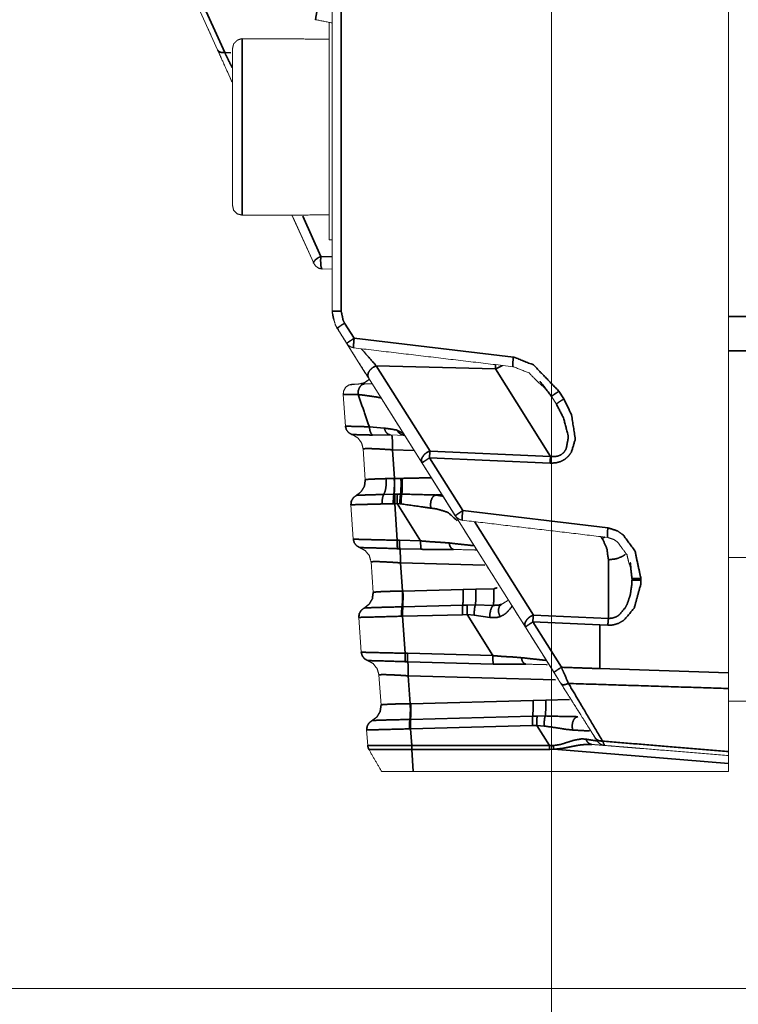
# Model space of a CAD drawing. Header units: millimetres. Extents: x 4 to 836, y 5 to 589.
# Tile 78 of 145: x 504 to 526, y 397 to 428. Entities that reach past the tile are written whole.
import ezdxf

# ---------------------------------------------------------------- set-up
doc = ezdxf.new("R2010")
doc.units = ezdxf.units.MM
doc.layers.add('1', color=7, linetype='Continuous', true_color=0xffffff)
doc.styles.add('ideas_simplex', font='simplex.shx')
doc.dimstyles.get("Standard").update_dxf_attribs({"dimtxt": 0.18, "dimasz": 0.18, "dimexe": 0.18, "dimexo": 0.0625, "dimgap": 0.09, "dimtad": 0, "dimtih": 1, "dimtoh": 1, "dimdec": 4, "dimzin": 0, "dimdsep": 46, "dimtxsty": 'Standard', "dimcen": 0.09, "dimadec": 0, "dimazin": 0, "dimtfac": 1, "dimtdec": 4, "dimtofl": 0, "dimtmove": 0, "dimatfit": 3, "dimfxl": 1, "dimtolj": 1, "dimtzin": 0, "dimarcsym": 0})

# ---------------------------------------------------------------- blocks, each defined once
blk = doc.blocks.new('_U4')
at = {"layer": '1', "color": 152, "lineweight": 13}
for p, q in [((520.608263, 440.665), (520.608263, 378.704109)), ((542.408263, 417.423011), (542.408263, 378.704109))]:
    blk.add_line(p, q, dxfattribs=at)
at = {"layer": '1', "color": 87, "lineweight": 25}
for p, q in [((527.390763, 387.829109), (525.890763, 387.829109)), ((525.890763, 387.829109), (525.890763, 382.204109)), ((537.125763, 387.829109), (535.625763, 387.829109)), ((537.125763, 382.204109), (537.125763, 387.829109)), ((525.890763, 382.204109), (527.390763, 382.204109)), ((535.625763, 382.204109), (537.125763, 382.204109))]:
    blk.add_line(p, q, dxfattribs=at)
at = {"layer": '1', "color": 27, "lineweight": 13}
blk.add_line((520.608263, 380.704109), (542.408263, 380.704109), dxfattribs=at)
at = {"layer": '1', "color": 27, "lineweight": 18}
for points in [[(520.608263, 380.704109), (523.608261, 381.23309), (523.608265, 380.175128)], [(542.408263, 380.704109), (539.408265, 380.175128), (539.408261, 381.23309)]]:
    blk.add_solid(points, dxfattribs=at)
at = {"layer": '1', "color": 87, "linetype": 'Continuous', "lineweight": 25, "char_height": 3, "attachment_point": 7, "line_spacing_factor": 1.204819, "style": 'ideas_simplex'}
for s, insert in [('\\W1.2097;21,8', (525.877263, 389.964109)), ('\\W1.2776;.86', (527.362263, 382.651609))]:
    blk.add_mtext(s, dxfattribs=dict(at, insert=insert))

msp = doc.modelspace()

# ---------------------------------------------------------------- linework, layer by layer
at = {"layer": '1', "color": 143, "linetype": 'Continuous', "lineweight": 18}
for p, q in [((513.808, 418.954), (513.808, 459.007)), ((526.108, 437.859), (526.108, 407.728)), ((510.248, 427.061), (509.043, 429.736)), ((509.977, 427.662), (509.953, 427.716)), ((510.075, 427.445), (510.051, 427.498)), ((510.463, 426.586), (510.438, 426.639)), ((510.708, 426.04), (510.536, 426.422)), ((513.232, 420.44), (512.558, 421.934)), ((513.232, 420.44), (512.582, 421.883)), ((513.232, 420.44), (512.582, 421.882)), ((513.808, 420.252), (513.495, 420.263)), ((513.924, 418.486), (513.962, 418.421)), ((514.133, 418.15), (513.962, 418.421)), ((514.258, 417.952), (513.962, 418.421)), ((514.843, 417.022), (514.198, 418.046)), ((514.499, 417.568), (514.465, 417.622)), ((514.929, 416.885), (514.802, 417.088)), ((519.803, 409.15), (514.929, 416.886)), ((516.595, 414.241), (514.929, 416.886)), ((514.215, 415.387), (514.147, 416.367)), ((520.762, 416.069), (520.612, 416.307)), ((515.922, 415.31), (515.815, 415.48)), ((516.048, 415.1), (515.616, 415.111)), ((516.193, 414.879), (516.025, 415.147)), ((514.833, 413.72), (514.766, 414.681)), ((516.464, 414.449), (516.296, 414.716)), ((516.715, 414.05), (516.567, 414.286)), ((517.627, 412.603), (516.595, 414.241)), ((516.884, 413.783), (516.85, 413.837)), ((517.089, 413.457), (516.953, 413.674)), ((517.361, 413.026), (517.224, 413.243)), ((514.46, 411.88), (514.386, 412.945)), ((517.632, 412.596), (517.495, 412.813)), ((517.903, 412.165), (517.766, 412.382)), ((517.984, 412.037), (517.925, 412.13)), ((514.46, 411.88), (514.46, 411.88)), ((518.211, 411.677), (517.984, 412.037)), ((518.109, 411.839), (518.038, 411.952)), ((518.277, 411.571), (518.243, 411.625)), ((518.446, 411.304), (518.412, 411.358)), ((515.077, 410.226), (515.011, 411.175)), ((518.651, 410.978), (518.617, 411.032)), ((518.82, 410.71), (518.786, 410.764)), ((523.108, 410.608), (523.108, 410.663)), ((518.988, 410.443), (518.954, 410.497)), ((519.091, 410.28), (519.057, 410.334)), ((519.259, 410.013), (519.225, 410.067)), ((519.362, 409.849), (519.328, 409.903)), ((519.469, 409.679), (519.389, 409.806)), ((514.706, 408.374), (514.63, 409.452)), ((519.568, 409.523), (519.496, 409.636)), ((519.736, 409.256), (519.702, 409.31)), ((519.865, 409.051), (519.707, 409.301)), ((520.689, 407.744), (519.803, 409.15)), ((519.904, 408.988), (519.871, 409.042)), ((520.072, 408.723), (519.968, 408.887)), ((520.278, 408.395), (519.973, 408.879)), ((520.278, 408.395), (520.175, 408.559)), ((520.453, 408.118), (520.344, 408.29)), ((520.821, 407.534), (520.347, 408.285)), ((515.322, 406.733), (515.256, 407.668)), ((520.924, 407.37), (520.89, 407.424)), ((521.092, 407.103), (520.993, 407.261)), ((521.252, 406.849), (521.161, 406.994)), ((521.363, 406.673), (521.318, 406.745)), ((521.486, 406.477), (521.421, 406.582)), ((521.692, 406.151), (521.589, 406.314)), ((521.86, 405.884), (521.758, 406.047)), ((514.908, 405.478), (514.874, 405.958)), ((522.028, 405.617), (521.9, 405.821)), ((522.028, 405.617), (521.926, 405.779)), ((526.108, 404.665), (526.108, 404.916)), ((516.315, 404.665), (526.108, 404.665))]:
    msp.add_line(p, q, dxfattribs=at)
at = {"layer": '1', "color": 143, "linetype": 'Continuous', "lineweight": 35}
for p, q in [((514.084, 459.007), (514.084, 418.954)), ((509.264, 429.65), (510.47, 426.975)), ((510.47, 426.975), (510.664, 426.966)), ((512.89, 421.901), (513.453, 420.652)), ((513.453, 420.652), (513.808, 420.64)), ((514.192, 418.581), (514.487, 418.112)), ((514.487, 418.112), (519.428, 417.527)), ((518.874, 417.161), (515.175, 417.258)), ((515.175, 417.258), (516.841, 414.613)), ((520.583, 414.448), (518.874, 417.161)), ((520.842, 416.467), (520.992, 416.229)), ((514.959, 415.365), (515.422, 415.325)), ((515.814, 415.265), (516.02, 415.154)), ((514.422, 415.122), (514.422, 415.122)), ((515.616, 415.111), (515.06, 415.108)), ((516.348, 414.634), (515.677, 414.651)), ((515.677, 414.651), (515.74, 413.759)), ((516.841, 414.613), (520.583, 414.448)), ((516.825, 414.401), (517.857, 412.763)), ((520.566, 414.236), (516.825, 414.401)), ((515.486, 413.757), (515.733, 413.759)), ((515.733, 413.759), (515.74, 413.759)), ((515.74, 413.759), (515.94, 413.764)), ((515.94, 413.764), (515.98, 413.765)), ((515.406, 413.266), (515.719, 413.272)), ((515.728, 413.272), (515.755, 413.272)), ((515.755, 413.272), (515.83, 413.274)), ((515.83, 413.274), (515.928, 413.276)), ((515.928, 413.276), (515.967, 413.277)), ((514.386, 412.945), (514.386, 412.945)), ((514.387, 412.945), (514.386, 412.945)), ((515.703, 412.979), (515.355, 412.971)), ((515.748, 412.98), (515.713, 412.979)), ((515.823, 412.982), (515.748, 412.98)), ((515.748, 412.98), (515.827, 411.845)), ((516.551, 411.826), (515.823, 412.982)), ((515.908, 412.976), (515.823, 412.982)), ((515.942, 412.974), (515.908, 412.976)), ((517.857, 412.763), (522.361, 412.23)), ((518.222, 412.422), (520.049, 409.522)), ((515.827, 411.845), (515.893, 411.843)), ((515.893, 411.843), (516.551, 411.826)), ((522.186, 411.904), (522.153, 411.956)), ((514.667, 411.616), (514.667, 411.615)), ((515.904, 411.581), (515.834, 411.583)), ((516.562, 411.564), (515.904, 411.581)), ((522.378, 409.419), (522.378, 411.238)), ((518.545, 411.076), (515.923, 411.145)), ((515.923, 411.145), (515.984, 410.266)), ((523.384, 410.663), (523.384, 410.608)), ((516.002, 410.267), (517.869, 410.316)), ((517.869, 410.316), (518.261, 410.328)), ((518.261, 410.328), (518.821, 410.342)), ((515.984, 410.266), (516.002, 410.267)), ((514.798, 409.742), (514.799, 409.742)), ((515.973, 409.779), (515.99, 409.78)), ((515.99, 409.78), (515.999, 409.78)), ((515.999, 409.78), (517.857, 409.829)), ((517.857, 409.829), (517.997, 409.833)), ((517.997, 409.833), (518.249, 409.837)), ((518.249, 409.837), (518.803, 409.823)), ((514.63, 409.451), (514.63, 409.452)), ((514.632, 409.451), (514.63, 409.451)), ((515.981, 409.487), (515.959, 409.487)), ((515.992, 409.488), (515.981, 409.487)), ((517.85, 409.536), (515.992, 409.488)), ((515.992, 409.488), (516.072, 408.339)), ((517.991, 409.54), (517.85, 409.536)), ((518.211, 409.523), (517.991, 409.54)), ((518.793, 408.267), (517.991, 409.54)), ((518.698, 409.453), (518.211, 409.523)), ((520.049, 409.522), (522.378, 409.419)), ((522.108, 409.218), (520.032, 409.31)), ((520.032, 409.31), (520.918, 407.904)), ((522.361, 409.207), (522.108, 409.218)), ((522.108, 409.218), (522.108, 407.863)), ((516.072, 408.339), (516.138, 408.337)), ((516.138, 408.337), (518.793, 408.267)), ((514.913, 408.109), (514.912, 408.109)), ((516.149, 408.075), (516.079, 408.077)), ((518.804, 408.005), (516.149, 408.075)), ((522.108, 407.863), (526.108, 407.728)), ((520.74, 407.519), (516.168, 407.638)), ((516.168, 407.638), (516.228, 406.773)), ((516.228, 406.773), (516.247, 406.773)), ((516.247, 406.773), (520.038, 406.873)), ((520.038, 406.873), (520.431, 406.884)), ((520.431, 406.884), (521.172, 406.904)), ((516.243, 406.286), (520.026, 406.385)), ((520.026, 406.385), (520.166, 406.389)), ((520.166, 406.389), (520.418, 406.393)), ((515.042, 406.248), (515.043, 406.249)), ((516.217, 406.286), (516.235, 406.286)), ((516.235, 406.286), (516.243, 406.286)), ((520.019, 406.093), (516.236, 405.994)), ((520.16, 406.097), (520.019, 406.093)), ((520.381, 406.08), (520.16, 406.097)), ((520.552, 405.476), (520.16, 406.097)), ((514.875, 405.958), (514.874, 405.958)), ((514.876, 405.957), (514.875, 405.958)), ((516.225, 405.994), (516.203, 405.993)), ((516.236, 405.994), (516.225, 405.994)), ((516.236, 405.994), (516.273, 405.477)), ((516.273, 405.477), (516.277, 405.477)), ((516.277, 405.477), (520.552, 405.476)), ((520.552, 405.476), (520.663, 405.473)), ((514.947, 405.349), (514.947, 405.349)), ((516.28, 405.351), (516.274, 405.351)), ((516.28, 405.351), (516.315, 404.665)), ((520.555, 405.35), (516.28, 405.351)), ((520.682, 405.358), (520.555, 405.35)), ((526.108, 404.916), (520.682, 405.358))]:
    msp.add_line(p, q, dxfattribs=at)
at = {"layer": '1', "color": 251, "linetype": 'Continuous', "lineweight": 18}
msp.add_line((445.362, 397.94), (548.758, 397.94), dxfattribs=at)
at = {"layer": '1', "color": 92, "linetype": 'Continuous', "lineweight": 18}
for points, knots in [([(526.108, 516.544), (526.108, 491.29), (526.108, 418.786)], [0, 0, 0.25833, 1, 1]), ([(526.108, 417.726), (526.108, 418.212), (526.108, 418.786)], [0, 0, 0.499998, 1, 1]), ([(526.108, 417.726), (526.108, 416.14), (526.108, 410.165), (526.108, 409.604)], [0, 0, 0.195247, 0.930964, 1, 1])]:
    msp.add_open_spline(points, degree=1, knots=knots, dxfattribs=at)
at = {"layer": '1', "color": 143, "linetype": 'Continuous', "lineweight": 35}
for points, knots in [([(513.338, 428.288), (513.318, 428.18), (513.302, 428.088), (513.292, 428.023), (513.291, 427.994), (513.297, 428.006)], [0, 0, 0.199997, 0.399997, 0.600009, 0.800002, 1, 1]), ([(511.008, 427.407), (511.008, 427.408), (511.008, 427.332), (511.008, 427.283), (511.008, 427.006), (511.008, 426.969), (511.008, 426.593), (511.008, 426.356), (511.008, 426.068), (511.008, 425.561), (511.008, 425.461), (511.008, 424.808), (511.008, 424.218), (511.008, 424.146), (511.008, 423.775), (511.008, 423.515), (511.008, 422.951), (511.008, 422.486), (511.008, 422.364), (511.008, 422.148), (511.008, 422), (511.008, 421.956), (511.008, 421.931)], [0, 0, 0.021946, 0.078645, 0.098919, 0.175783, 0.183893, 0.2527, 0.289178, 0.329703, 0.394477, 0.406642, 0.483506, 0.552126, 0.560463, 0.605035, 0.637464, 0.714328, 0.791192, 0.815518, 0.868177, 0.920836, 0.945162, 1, 1]), ([(510.47, 426.975), (510.395, 426.974), (510.372, 426.977), (510.33, 426.989), (510.295, 427.007), (510.28, 427.019), (510.248, 427.061)], [0, 0, 0.249729, 0.333212, 0.499997, 0.66678, 0.75027, 1, 1]), ([(510.47, 426.975), (510.583, 426.748), (510.708, 426.501)], [0, 0, 0.50528, 1, 1]), ([(513.232, 420.44), (513.228, 420.455), (513.236, 420.484), (513.279, 420.539), (513.29, 420.549), (513.294, 420.553), (513.355, 420.598), (513.384, 420.616), (513.453, 420.652)], [0, 0, 0.099278, 0.25037, 0.499646, 0.541399, 0.557078, 0.749732, 0.828907, 1, 1]), ([(513.453, 420.652), (513.447, 420.541), (513.449, 420.434), (513.458, 420.347), (513.458, 420.344), (513.474, 420.286), (513.474, 420.285), (513.495, 420.263)], [0, 0, 0.199953, 0.399913, 0.591992, 0.600004, 0.794754, 0.800045, 1, 1]), ([(513.808, 418.954), (513.829, 418.954), (513.888, 418.954), (513.977, 418.954), (514.084, 418.954)], [0, 0, 0.250001, 0.499998, 0.75, 1, 1]), ([(514.084, 418.954), (514.149, 418.659), (514.192, 418.581)], [0, 0, 0.772534, 1, 1]), ([(513.962, 418.421), (513.977, 418.436), (514.026, 418.471), (514.101, 418.522), (514.192, 418.581)], [0, 0, 0.250002, 0.500002, 0.749999, 1, 1]), ([(513.962, 418.421), (513.99, 418.391), (513.999, 418.386), (513.999, 418.386)], [0, 0, 0.799619, 0.99995, 1, 1]), ([(514.258, 417.952), (514.268, 417.963), (514.315, 417.998), (514.392, 418.05), (514.487, 418.112)], [0, 0, 0.213614, 0.475736, 0.737868, 1, 1]), ([(514.476, 417.815), (514.47, 417.836), (514.469, 417.901), (514.475, 417.997), (514.487, 418.112)], [0, 0, 0.242851, 0.495225, 0.747613, 1, 1]), ([(514.709, 417.787), (514.854, 417.621), (514.937, 417.526), (515.163, 417.271), (515.175, 417.258)], [0, 0, 0.292491, 0.465513, 0.970336, 1, 1]), ([(519.417, 417.229), (519.411, 417.252), (519.41, 417.317), (519.417, 417.413), (519.428, 417.527)], [0, 0, 0.247468, 0.498317, 0.749159, 1, 1]), ([(519.428, 417.527), (519.446, 417.525), (520.053, 417.284), (520.842, 416.467)], [0, 0, 0.009973, 0.371702, 1, 1]), ([(514.929, 416.886), (514.909, 416.96), (514.928, 417.047), (514.986, 417.134), (515.072, 417.208), (515.175, 417.258)], [0, 0, 0.199997, 0.399999, 0.600002, 0.799998, 1, 1]), ([(514.808, 416.698), (514.725, 416.67), (514.658, 416.597), (514.617, 416.49), (514.613, 416.466), (514.61, 416.367)], [0, 0, 0.249788, 0.49957, 0.749357, 0.799656, 1, 1]), ([(520.612, 416.307), (520.262, 416.765), (520.262, 416.765)], [0, 0, 0.999996, 1, 1]), ([(520.612, 416.307), (520.619, 416.315), (520.627, 416.322), (520.64, 416.332), (520.676, 416.358), (520.723, 416.39), (520.751, 416.408), (520.78, 416.427), (520.842, 416.467)], [0, 0, 0.166558, 0.250004, 0.33344, 0.499994, 0.666557, 0.75, 0.833442, 1, 1]), ([(514.61, 416.367), (514.498, 416.365), (514.249, 416.363), (514.147, 416.367)], [0, 0, 0.135618, 0.540152, 1, 1]), ([(515.325, 416.258), (515.208, 416.286), (514.941, 416.324), (514.847, 416.337), (514.61, 416.367)], [0, 0, 0.346272, 0.686037, 0.781827, 1, 1]), ([(520.992, 416.229), (521.236, 415.731), (521.349, 414.981), (521.229, 414.579), (521.131, 414.447), (521.02, 414.352), (520.892, 414.286), (520.744, 414.246), (520.566, 414.236)], [0, 0, 0.22031, 0.521097, 0.687565, 0.752684, 0.810928, 0.868113, 0.929295, 1, 1]), ([(520.762, 416.069), (520.777, 416.084), (520.826, 416.12), (520.901, 416.17), (520.992, 416.229)], [0, 0, 0.249996, 0.499999, 0.750002, 1, 1]), ([(520.583, 414.448), (520.718, 414.441), (520.829, 414.462), (520.922, 414.507), (521, 414.577), (521.066, 414.678), (521.128, 415.002), (521.123, 415.108), (520.986, 415.635), (520.762, 416.069)], [0, 0, 0.066512, 0.121613, 0.171658, 0.22245, 0.280688, 0.440927, 0.492669, 0.759295, 1, 1]), ([(514.215, 415.387), (514.246, 415.273), (514.319, 415.18), (514.422, 415.122)], [0, 0, 0.333334, 0.666668, 1, 1]), ([(514.215, 415.387), (514.25, 415.384), (514.306, 415.382), (514.431, 415.379), (514.567, 415.375), (514.764, 415.37), (514.959, 415.365)], [0, 0, 0.20619, 0.335523, 0.521473, 0.670756, 0.848159, 1, 1]), ([(515.06, 415.108), (515.009, 415.162), (514.974, 415.253), (514.959, 415.365)], [0, 0, 0.333335, 0.666669, 1, 1]), ([(515.422, 415.325), (515.463, 415.215), (515.532, 415.14), (515.616, 415.111)], [0, 0, 0.333331, 0.666672, 1, 1]), ([(515.422, 415.325), (515.431, 415.323), (515.814, 415.265)], [0, 0, 0.018771, 1, 1]), ([(516.048, 415.1), (515.953, 415.122), (515.871, 415.179), (515.814, 415.265)], [0, 0, 0.333331, 0.66666, 1, 1]), ([(515.06, 415.108), (514.895, 415.113), (514.613, 415.12), (514.456, 415.123), (514.422, 415.122)], [0, 0, 0.152121, 0.477909, 0.79278, 1, 1]), ([(515.677, 414.651), (515.678, 414.829), (515.672, 414.978), (515.662, 415.076), (515.647, 415.11)], [0, 0, 0.249997, 0.499999, 0.750001, 1, 1]), ([(515.677, 414.651), (515.503, 414.663), (515.322, 414.674), (515.12, 414.684), (515.027, 414.687), (514.858, 414.69), (514.766, 414.681)], [0, 0, 0.120118, 0.25122, 0.41454, 0.501576, 0.707168, 1, 1]), ([(516.595, 414.241), (516.574, 414.316), (516.576, 414.339), (516.581, 414.366), (516.594, 414.403), (516.652, 414.49), (516.691, 414.528), (516.738, 414.564), (516.759, 414.576), (516.812, 414.603), (516.841, 414.613)], [0, 0, 0.199387, 0.253251, 0.316577, 0.39987, 0.599253, 0.696966, 0.799573, 0.841683, 0.944959, 1, 1]), ([(516.841, 414.613), (516.84, 414.607), (516.831, 414.512), (516.825, 414.401)], [0, 0, 0.03894, 0.519455, 1, 1]), ([(516.595, 414.241), (516.61, 414.256), (516.658, 414.291), (516.733, 414.342), (516.825, 414.401)], [0, 0, 0.245554, 0.497032, 0.748516, 1, 1]), ([(520.583, 414.448), (520.578, 414.402), (520.573, 414.351), (520.569, 414.294), (520.566, 414.236)], [0, 0, 0.24999, 0.500001, 0.749997, 1, 1]), ([(514.554, 413.236), (514.708, 413.353), (514.808, 413.524), (514.833, 413.72)], [0, 0, 0.328826, 0.664416, 1, 1]), ([(514.833, 413.72), (514.889, 413.732), (515.052, 413.743), (515.302, 413.752), (515.386, 413.754), (515.486, 413.757)], [0, 0, 0.278001, 0.555358, 0.83147, 0.910075, 1, 1]), ([(515.406, 413.266), (515.455, 413.387), (515.484, 413.56), (515.486, 413.757)], [0, 0, 0.329389, 0.664697, 1, 1]), ([(515.719, 413.272), (515.731, 413.391), (515.736, 413.563), (515.733, 413.759)], [0, 0, 0.329386, 0.664634, 1, 1]), ([(515.728, 413.272), (515.738, 413.391), (515.743, 413.563), (515.74, 413.759)], [0, 0, 0.329384, 0.664692, 1, 1]), ([(515.928, 413.276), (515.939, 413.395), (515.943, 413.568), (515.94, 413.764)], [0, 0, 0.329384, 0.664689, 1, 1]), ([(515.967, 413.277), (515.978, 413.394), (515.982, 413.567), (515.98, 413.765)], [0, 0, 0.324619, 0.662305, 1, 1]), ([(514.386, 412.945), (514.401, 413.062), (514.46, 413.164), (514.554, 413.236)], [0, 0, 0.333339, 0.666671, 1, 1]), ([(514.387, 412.945), (514.402, 413.062), (514.461, 413.164), (514.554, 413.236)], [0, 0, 0.333332, 0.666665, 1, 1]), ([(514.554, 413.236), (514.575, 413.239), (514.636, 413.242), (514.728, 413.246), (514.851, 413.25), (515.014, 413.255), (515.406, 413.266)], [0, 0, 0.131104, 0.279902, 0.419168, 0.557754, 0.707934, 1, 1]), ([(515.355, 412.971), (515.357, 413.088), (515.375, 413.192), (515.406, 413.266)], [0, 0, 0.333329, 0.666665, 1, 1]), ([(515.719, 413.272), (515.709, 413.199), (515.703, 413.096), (515.703, 412.979)], [0, 0, 0.333339, 0.66667, 1, 1]), ([(515.728, 413.272), (515.718, 413.199), (515.713, 413.096), (515.713, 412.979)], [0, 0, 0.333337, 0.666672, 1, 1]), ([(515.719, 413.272), (515.723, 413.272), (515.728, 413.272)], [0, 0, 0.477387, 1, 1]), ([(515.755, 413.272), (515.749, 413.2), (515.746, 413.097), (515.748, 412.98)], [0, 0, 0.333339, 0.666673, 1, 1]), ([(515.83, 413.274), (515.824, 413.202), (515.821, 413.099), (515.823, 412.982)], [0, 0, 0.333332, 0.666669, 1, 1]), ([(515.928, 413.276), (515.916, 413.202), (515.909, 413.096), (515.908, 412.976)], [0, 0, 0.333338, 0.66667, 1, 1]), ([(515.967, 413.277), (515.958, 413.236), (515.953, 413.202), (515.944, 413.095), (515.942, 413.047), (515.942, 412.974)], [0, 0, 0.200223, 0.333889, 0.666108, 0.799774, 1, 1]), ([(515.967, 413.277), (516.746, 413.257), (517.022, 413.249)], [0, 0, 0.728971, 1, 1]), ([(517.022, 413.249), (516.959, 413.221), (516.905, 413.155), (516.87, 413.061), (516.856, 412.951), (516.866, 412.841)], [0, 0, 0.199999, 0.4, 0.600002, 0.799998, 1, 1]), ([(515.355, 412.971), (515.217, 412.968), (514.918, 412.96), (514.777, 412.956), (514.595, 412.951), (514.487, 412.948), (514.415, 412.946), (514.387, 412.945)], [0, 0, 0.086244, 0.291843, 0.403568, 0.579804, 0.72124, 0.868215, 1, 1]), ([(516.866, 412.841), (516.627, 412.875), (515.942, 412.974)], [0, 0, 0.27787, 1, 1]), ([(517.682, 412.452), (517.391, 412.715), (517.046, 412.817), (516.866, 412.841)], [0, 0, 0.454377, 0.832121, 1, 1]), ([(517.627, 412.603), (517.638, 412.615), (517.685, 412.65), (517.761, 412.702), (517.857, 412.763)], [0, 0, 0.213619, 0.475747, 0.737872, 1, 1]), ([(517.846, 412.466), (517.839, 412.488), (517.839, 412.552), (517.845, 412.649), (517.857, 412.763)], [0, 0, 0.242868, 0.495243, 0.747626, 1, 1]), ([(522.351, 411.933), (522.344, 411.955), (522.344, 412.02), (522.35, 412.116), (522.361, 412.23)], [0, 0, 0.247465, 0.498308, 0.749159, 1, 1]), ([(522.361, 412.23), (522.657, 412.135), (522.831, 412.015), (523.201, 411.515), (523.384, 410.663)], [0, 0, 0.154328, 0.259275, 0.567882, 1, 1]), ([(514.667, 411.616), (514.564, 411.673), (514.492, 411.766), (514.46, 411.88)], [0, 0, 0.333333, 0.666665, 1, 1]), ([(514.46, 411.88), (514.465, 411.88), (514.587, 411.875), (514.856, 411.867), (515.258, 411.858), (515.732, 411.847), (515.827, 411.845)], [0, 0, 0.051224, 0.279952, 0.501238, 0.730794, 0.956564, 1, 1]), ([(515.827, 411.845), (515.825, 411.732), (515.827, 411.64), (515.834, 411.583)], [0, 0, 0.333341, 0.666667, 1, 1]), ([(515.904, 411.581), (515.897, 411.638), (515.893, 411.73), (515.893, 411.843)], [0, 0, 0.333342, 0.666659, 1, 1]), ([(516.551, 411.826), (516.807, 411.802), (517.19, 411.78), (517.432, 411.761)], [0, 0, 0.278152, 0.709753, 1, 1]), ([(516.562, 411.564), (516.555, 411.621), (516.551, 411.713), (516.551, 411.826)], [0, 0, 0.333335, 0.666669, 1, 1]), ([(522.378, 411.238), (522.329, 411.584), (522.186, 411.904)], [0, 0, 0.508462, 1, 1]), ([(515.834, 411.583), (515.752, 411.586), (515.35, 411.6), (515.141, 411.606), (515.01, 411.61), (514.782, 411.615), (514.673, 411.616), (514.667, 411.616)], [0, 0, 0.043649, 0.269764, 0.403584, 0.499549, 0.720131, 0.94868, 1, 1]), ([(515.923, 411.145), (515.923, 411.339), (515.916, 411.495), (515.907, 411.569), (515.904, 411.581)], [0, 0, 0.343963, 0.68792, 0.939946, 1, 1]), ([(517.572, 411.56), (516.853, 411.56), (516.562, 411.564)], [0, 0, 0.718453, 1, 1]), ([(517.432, 411.761), (517.725, 411.728), (517.915, 411.708), (518.085, 411.689), (518.179, 411.679), (518.211, 411.677)], [0, 0, 0.239055, 0.420267, 0.630304, 0.81605, 1, 1]), ([(517.572, 411.56), (517.511, 411.586), (517.462, 411.657), (517.432, 411.761)], [0, 0, 0.333334, 0.666664, 1, 1]), ([(522.378, 411.238), (522.605, 411.267), (522.659, 411.282), (522.809, 411.344), (522.895, 411.398), (522.895, 411.398)], [0, 0, 0.399402, 0.499629, 0.799703, 0.999999, 1, 1]), ([(515.923, 411.145), (515.748, 411.156), (515.567, 411.167), (515.365, 411.177), (515.272, 411.181), (515.103, 411.184), (515.011, 411.175)], [0, 0, 0.120119, 0.25122, 0.41454, 0.501577, 0.707168, 1, 1]), ([(523.108, 410.663), (523.055, 411.141), (523.055, 411.141)], [0, 0, 0.999994, 1, 1]), ([(523.384, 410.608), (523.379, 410.471), (523.178, 409.74), (522.859, 409.364), (522.689, 409.267), (522.524, 409.217), (522.361, 409.207)], [0, 0, 0.071049, 0.465868, 0.722768, 0.825114, 0.914998, 1, 1]), ([(522.378, 409.419), (522.494, 409.426), (522.612, 409.466), (522.66, 409.494), (522.733, 409.548), (522.901, 409.752), (522.961, 409.867), (523.056, 410.148), (523.105, 410.491), (523.108, 410.608)], [0, 0, 0.075215, 0.155576, 0.191404, 0.250193, 0.420829, 0.504647, 0.697958, 0.923601, 1, 1]), ([(523.108, 410.663), (523.117, 410.663), (523.129, 410.663), (523.144, 410.663), (523.188, 410.663), (523.244, 410.663), (523.277, 410.663), (523.311, 410.663), (523.384, 410.663)], [0, 0, 0.166556, 0.249993, 0.333442, 0.499996, 0.66656, 0.749998, 0.833441, 1, 1]), ([(523.108, 410.608), (523.129, 410.608), (523.188, 410.608), (523.277, 410.608), (523.384, 410.608)], [0, 0, 0.249994, 0.499996, 0.749998, 1, 1]), ([(517.857, 409.829), (517.868, 409.948), (517.868, 409.95), (517.872, 410.12), (517.872, 410.121), (517.869, 410.316)], [0, 0, 0.329349, 0.333376, 0.664699, 0.666714, 1, 1]), ([(518.249, 409.837), (518.255, 409.882), (518.259, 409.945), (518.262, 410.003), (518.264, 410.122), (518.264, 410.158), (518.261, 410.328)], [0, 0, 0.146416, 0.30624, 0.431392, 0.653437, 0.716055, 1, 1]), ([(518.803, 409.823), (518.808, 409.844), (518.814, 409.896), (518.82, 409.963), (518.822, 410.018), (518.824, 410.139), (518.821, 410.342)], [0, 0, 0.092026, 0.246005, 0.39528, 0.498037, 0.698356, 1, 1]), ([(514.799, 409.742), (514.953, 409.86), (515.052, 410.03), (515.077, 410.226)], [0, 0, 0.328826, 0.664409, 1, 1]), ([(515.077, 410.226), (515.133, 410.238), (515.296, 410.249), (515.547, 410.259), (515.63, 410.261), (515.857, 410.265), (515.984, 410.266)], [0, 0, 0.229054, 0.457576, 0.685071, 0.74985, 0.912672, 1, 1]), ([(515.973, 409.779), (515.983, 409.898), (515.987, 410.07), (515.984, 410.266)], [0, 0, 0.329282, 0.664637, 1, 1]), ([(515.99, 409.78), (516.001, 409.899), (516.005, 410.071), (516.002, 410.267)], [0, 0, 0.329385, 0.664694, 1, 1]), ([(514.63, 409.451), (514.645, 409.568), (514.704, 409.67), (514.798, 409.742)], [0, 0, 0.33334, 0.66667, 1, 1]), ([(514.632, 409.451), (514.646, 409.568), (514.705, 409.671), (514.799, 409.742)], [0, 0, 0.33333, 0.666669, 1, 1]), ([(514.799, 409.742), (514.804, 409.743), (514.881, 409.749), (514.918, 409.75), (515.172, 409.759), (515.416, 409.766), (515.536, 409.769), (515.973, 409.779)], [0, 0, 0.045624, 0.230739, 0.283016, 0.520295, 0.686699, 0.75914, 1, 1]), ([(515.959, 409.487), (515.959, 409.604), (515.963, 409.707), (515.973, 409.779)], [0, 0, 0.333336, 0.666674, 1, 1]), ([(515.981, 409.487), (515.98, 409.604), (515.983, 409.707), (515.99, 409.78)], [0, 0, 0.33333, 0.666673, 1, 1]), ([(515.992, 409.488), (515.99, 409.605), (515.993, 409.707), (515.999, 409.78)], [0, 0, 0.333337, 0.666672, 1, 1]), ([(517.85, 409.536), (517.848, 409.653), (517.851, 409.756), (517.857, 409.829)], [0, 0, 0.333331, 0.666668, 1, 1]), ([(517.991, 409.54), (517.989, 409.657), (517.991, 409.76), (517.997, 409.833)], [0, 0, 0.333334, 0.666661, 1, 1]), ([(518.211, 409.523), (518.214, 409.618), (518.216, 409.649), (518.221, 409.707), (518.229, 409.76), (518.233, 409.783), (518.249, 409.837)], [0, 0, 0.249647, 0.333182, 0.499996, 0.666823, 0.750348, 1, 1]), ([(518.698, 409.453), (518.702, 409.569), (518.723, 409.68), (518.758, 409.769), (518.803, 409.823)], [0, 0, 0.250003, 0.499993, 0.750002, 1, 1]), ([(518.803, 409.823), (518.985, 409.836), (519.064, 409.861)], [0, 0, 0.665621, 1, 1]), ([(519.014, 409.474), (518.972, 409.592), (518.967, 409.71), (518.999, 409.805), (519.064, 409.861)], [0, 0, 0.250001, 0.500003, 0.750005, 1, 1]), ([(519.389, 409.806), (519.352, 409.744), (519.205, 409.585), (519.119, 409.525), (519.014, 409.474)], [0, 0, 0.352851, 0.734441, 0.869511, 1, 1]), ([(515.959, 409.487), (515.472, 409.474), (515.065, 409.463), (514.777, 409.456), (514.639, 409.451), (514.632, 409.451)], [0, 0, 0.240702, 0.478502, 0.715968, 0.953989, 1, 1]), ([(519.014, 409.474), (518.92, 409.449), (518.698, 409.453)], [0, 0, 0.331627, 1, 1]), ([(519.803, 409.15), (519.782, 409.224), (519.783, 409.247), (519.789, 409.274), (519.802, 409.311), (519.859, 409.398), (519.899, 409.436), (519.946, 409.472), (519.967, 409.485), (520.02, 409.511), (520.049, 409.522)], [0, 0, 0.199384, 0.253253, 0.316578, 0.39987, 0.599255, 0.696967, 0.799578, 0.841684, 0.944958, 1, 1]), ([(520.049, 409.522), (520.048, 409.515), (520.039, 409.42), (520.032, 409.31)], [0, 0, 0.038928, 0.519485, 1, 1]), ([(522.378, 409.419), (522.373, 409.373), (522.368, 409.321), (522.364, 409.265), (522.361, 409.207)], [0, 0, 0.249989, 0.500007, 0.749997, 1, 1]), ([(519.803, 409.15), (519.817, 409.164), (519.866, 409.2), (519.941, 409.251), (520.032, 409.31)], [0, 0, 0.245559, 0.497035, 0.748518, 1, 1]), ([(514.913, 408.109), (514.81, 408.167), (514.737, 408.26), (514.706, 408.374)], [0, 0, 0.333336, 0.666666, 1, 1]), ([(514.706, 408.374), (514.71, 408.373), (514.833, 408.368), (515.101, 408.361), (515.503, 408.351), (515.977, 408.341), (516.072, 408.339)], [0, 0, 0.051224, 0.279952, 0.501238, 0.730795, 0.956564, 1, 1]), ([(516.079, 408.077), (516.073, 408.133), (516.07, 408.225), (516.072, 408.339)], [0, 0, 0.333333, 0.666669, 1, 1]), ([(516.149, 408.075), (516.142, 408.131), (516.138, 408.223), (516.138, 408.337)], [0, 0, 0.333332, 0.66667, 1, 1]), ([(518.804, 408.005), (518.797, 408.062), (518.793, 408.154), (518.793, 408.267)], [0, 0, 0.333329, 0.666663, 1, 1]), ([(518.793, 408.267), (519.048, 408.243), (519.432, 408.221), (519.674, 408.202)], [0, 0, 0.278152, 0.709754, 1, 1]), ([(519.674, 408.202), (519.967, 408.17), (520.157, 408.149), (520.327, 408.13), (520.421, 408.121), (520.453, 408.118)], [0, 0, 0.239056, 0.420267, 0.630304, 0.816049, 1, 1]), ([(519.814, 408.001), (519.753, 408.027), (519.704, 408.098), (519.674, 408.202)], [0, 0, 0.333332, 0.666666, 1, 1]), ([(516.079, 408.077), (515.998, 408.08), (515.595, 408.093), (515.386, 408.1), (515.255, 408.103), (515.027, 408.109), (514.918, 408.11), (514.913, 408.109)], [0, 0, 0.043649, 0.269764, 0.403584, 0.499548, 0.720131, 0.94868, 1, 1]), ([(516.168, 407.638), (516.168, 407.833), (516.161, 407.989), (516.152, 408.063), (516.149, 408.075)], [0, 0, 0.343962, 0.687922, 0.939947, 1, 1]), ([(519.814, 408.001), (519.095, 408.001), (518.804, 408.005)], [0, 0, 0.718455, 1, 1]), ([(520.689, 407.744), (520.704, 407.759), (520.752, 407.794), (520.827, 407.845), (520.918, 407.904)], [0, 0, 0.250004, 0.499996, 0.749999, 1, 1]), ([(520.918, 407.904), (520.982, 407.757), (521.139, 407.402)], [0, 0, 0.28487, 1, 1]), ([(516.168, 407.638), (515.993, 407.65), (515.812, 407.661), (515.61, 407.671), (515.517, 407.674), (515.349, 407.677), (515.256, 407.668)], [0, 0, 0.120119, 0.251221, 0.414541, 0.501577, 0.707169, 1, 1]), ([(520.911, 407.39), (520.942, 407.368), (520.957, 407.364), (520.994, 407.362), (521.037, 407.368), (521.061, 407.374), (521.139, 407.402)], [0, 0, 0.249673, 0.333188, 0.500002, 0.666813, 0.75033, 1, 1]), ([(521.139, 407.402), (521.408, 406.947), (522.196, 405.613)], [0, 0, 0.221227, 1, 1]), ([(515.322, 406.733), (515.296, 406.537), (515.197, 406.366), (515.043, 406.249)], [0, 0, 0.33559, 0.671175, 1, 1]), ([(515.322, 406.733), (515.377, 406.745), (515.54, 406.756), (515.791, 406.765), (515.875, 406.767), (516.101, 406.771), (516.228, 406.773)], [0, 0, 0.229053, 0.457575, 0.685071, 0.749849, 0.912672, 1, 1]), ([(516.217, 406.286), (516.227, 406.405), (516.232, 406.577), (516.228, 406.773)], [0, 0, 0.329282, 0.664643, 1, 1]), ([(516.235, 406.286), (516.245, 406.405), (516.25, 406.577), (516.247, 406.773)], [0, 0, 0.329386, 0.664694, 1, 1]), ([(520.026, 406.385), (520.037, 406.505), (520.041, 406.676), (520.038, 406.873)], [0, 0, 0.329387, 0.664694, 1, 1]), ([(520.418, 406.393), (520.429, 406.502), (520.434, 406.679), (520.431, 406.884)], [0, 0, 0.306219, 0.653108, 1, 1]), ([(520.019, 406.093), (520.017, 406.21), (520.02, 406.313), (520.026, 406.385)], [0, 0, 0.33334, 0.666676, 1, 1]), ([(520.16, 406.097), (520.158, 406.214), (520.16, 406.317), (520.166, 406.389)], [0, 0, 0.333333, 0.666668, 1, 1]), ([(520.381, 406.08), (520.382, 406.156), (520.385, 406.205), (520.387, 406.23), (520.395, 406.296), (520.398, 406.316), (520.405, 406.352), (520.418, 406.393)], [0, 0, 0.199861, 0.333293, 0.400074, 0.599924, 0.66671, 0.800148, 1, 1]), ([(520.418, 406.393), (521.186, 406.373), (521.433, 406.371)], [0, 0, 0.74584, 1, 1]), ([(521.267, 405.957), (521.251, 406.07), (521.263, 406.184), (521.302, 406.281), (521.361, 406.347), (521.433, 406.371)], [0, 0, 0.200005, 0.400001, 0.600005, 0.8, 1, 1]), ([(514.875, 405.958), (514.89, 406.075), (514.948, 406.177), (515.042, 406.248)], [0, 0, 0.333321, 0.666662, 1, 1]), ([(514.876, 405.957), (514.891, 406.075), (514.949, 406.177), (515.043, 406.249)], [0, 0, 0.333332, 0.666672, 1, 1]), ([(515.043, 406.249), (515.048, 406.25), (515.125, 406.255), (515.163, 406.257), (515.416, 406.266), (515.661, 406.273), (515.78, 406.276), (516.217, 406.286)], [0, 0, 0.045624, 0.230739, 0.283019, 0.520296, 0.686699, 0.759141, 1, 1]), ([(516.203, 405.993), (516.203, 406.11), (516.208, 406.213), (516.217, 406.286)], [0, 0, 0.333338, 0.666662, 1, 1]), ([(516.225, 405.994), (516.224, 406.111), (516.227, 406.214), (516.235, 406.286)], [0, 0, 0.33333, 0.666663, 1, 1]), ([(516.236, 405.994), (516.235, 406.111), (516.237, 406.214), (516.243, 406.286)], [0, 0, 0.333337, 0.666672, 1, 1]), ([(521.267, 405.957), (521.054, 405.98), (520.82, 406.018), (520.381, 406.08)], [0, 0, 0.260771, 0.528053, 1, 1]), ([(516.203, 405.993), (515.716, 405.98), (515.309, 405.97), (515.021, 405.962), (514.884, 405.958), (514.876, 405.957)], [0, 0, 0.240702, 0.478501, 0.715969, 0.953988, 1, 1]), ([(521.795, 405.929), (521.693, 405.934), (521.267, 405.957)], [0, 0, 0.30536, 1, 1]), ([(521.968, 405.713), (522.025, 405.654), (522.104, 405.619), (522.196, 405.613)], [0, 0, 0.333334, 0.666672, 1, 1]), ([(514.947, 405.349), (514.92, 405.411), (514.908, 405.478)], [0, 0, 0.499996, 1, 1]), ([(514.908, 405.478), (514.913, 405.477), (515.037, 405.477), (515.301, 405.473), (515.696, 405.476), (516.172, 405.477), (516.273, 405.477)], [0, 0, 0.053071, 0.282293, 0.500099, 0.727122, 0.954122, 1, 1]), ([(516.274, 405.351), (516.273, 405.412), (516.273, 405.477)], [0, 0, 0.499997, 1, 1]), ([(516.28, 405.351), (516.278, 405.412), (516.277, 405.477)], [0, 0, 0.503218, 1, 1]), ([(520.555, 405.35), (520.553, 405.411), (520.552, 405.476)], [0, 0, 0.500008, 1, 1]), ([(520.663, 405.473), (520.894, 405.51), (521.101, 405.575), (521.31, 405.641), (521.543, 405.682), (521.676, 405.675)], [0, 0, 0.194616, 0.384656, 0.592614, 0.844433, 1, 1]), ([(520.682, 405.358), (520.675, 405.394), (520.669, 405.433), (520.663, 405.473)], [0, 0, 0.333322, 0.666651, 1, 1]), ([(521.859, 405.51), (521.572, 405.502), (521.433, 405.482), (521.219, 405.44), (520.948, 405.387), (520.682, 405.358)], [0, 0, 0.263654, 0.386346, 0.56934, 0.791006, 1, 1]), ([(521.676, 405.675), (521.897, 405.638), (521.978, 405.625), (522.028, 405.617)], [0, 0, 0.407581, 0.63673, 1, 1]), ([(521.859, 405.51), (521.784, 405.535), (521.72, 405.592), (521.676, 405.675)], [0, 0, 0.333328, 0.666666, 1, 1]), ([(522.196, 405.613), (524.11, 405.454), (526.108, 405.289)], [0, 0, 0.489325, 1, 1]), ([(522.196, 405.613), (522.241, 405.513), (522.258, 405.478)], [0, 0, 0.502333, 1, 1]), ([(516.274, 405.351), (516.176, 405.353), (515.715, 405.355), (515.328, 405.354), (515.073, 405.355), (514.952, 405.35), (514.947, 405.349)], [0, 0, 0.045907, 0.271977, 0.499958, 0.717369, 0.946439, 1, 1])]:
    msp.add_open_spline(points, degree=1, knots=knots, dxfattribs=at)
at = {"layer": '1', "color": 143, "linetype": 'Continuous', "lineweight": 18}
for points in [[(509.955, 427.711), (509.98, 427.657)], [(513.292, 427.996), (513.808, 427.895)], [(510.04, 427.524), (510.004, 427.604)], [(514.346, 417.812), (514.2, 418.042)], [(514.476, 417.815), (519.417, 417.229)], [(514.808, 416.698), (515.044, 416.704)], [(517.846, 412.466), (522.351, 411.933)], [(526.708, 411.309), (526.108, 411.315)], [(526.108, 405.289), (526.108, 406.129), (526.108, 407.245)], [(526.108, 406.852), (526.708, 406.852)], [(522.538, 405.455), (522.361, 405.47)]]:
    msp.add_open_spline(points, degree=1, dxfattribs=at)
at = {"layer": '1', "color": 252, "linetype": 'Continuous', "lineweight": 18}
msp.add_open_spline([(513.708, 427.915), (513.708, 427.524), (513.708, 426.931), (513.708, 426.197), (513.708, 425.366), (513.708, 424.491), (513.708, 423.628), (513.708, 422.829), (513.708, 422.146), (513.708, 421.62), (513.708, 421.287), (513.708, 421.165), (513.708, 421.17)], degree=1, knots=[0, 0, 0.0862, 0.177101, 0.268001, 0.358902, 0.449802, 0.540703, 0.631603, 0.722504, 0.813404, 0.904304, 0.995205, 1, 1], dxfattribs=at)
at = {"layer": '1', "color": 143, "linetype": 'Continuous', "lineweight": 18}
for points, knots in [([(511.008, 427.407), (510.921, 427.384), (510.858, 427.359), (510.813, 427.31), (510.748, 427.25), (510.708, 427.079)], [0, 0, 0.110299, 0.193016, 0.311719, 0.450169, 1, 1]), ([(513.708, 427.387), (512.228, 427.407), (511.008, 427.407)], [0, 0, 0.548112, 1, 1]), ([(510.708, 427.109), (510.708, 426.998), (510.708, 426.751), (510.708, 426.383), (510.708, 425.915), (510.708, 425.374), (510.708, 424.792), (510.708, 424.203), (510.708, 423.64), (510.708, 423.138), (510.708, 422.724), (510.708, 422.422), (510.708, 422.251)], [0, 0, 0.083306, 0.166643, 0.249981, 0.333319, 0.416656, 0.499993, 0.583331, 0.666668, 0.750006, 0.833343, 0.916681, 1, 1]), ([(510.708, 426.04), (510.366, 426.8), (510.248, 427.061)], [0, 0, 0.715093, 1, 1]), ([(510.708, 422.251), (510.748, 422.08), (510.813, 422.02), (510.858, 421.971), (510.961, 421.945), (511.008, 421.931)], [0, 0, 0.550013, 0.688508, 0.80725, 0.936698, 1, 1]), ([(511.008, 421.931), (512.839, 421.934), (513.708, 421.943)], [0, 0, 0.678055, 1, 1]), ([(513.232, 420.44), (513.291, 420.353), (513.385, 420.288), (513.495, 420.263)], [0, 0, 0.315343, 0.660704, 1, 1]), ([(513.356, 420.303), (513.362, 420.299), (513.415, 420.266)], [0, 0, 0.089412, 1, 1]), ([(513.356, 420.303), (513.358, 420.302), (513.39, 420.286), (513.405, 420.28), (513.495, 420.263)], [0, 0, 0.012768, 0.233205, 0.336367, 1, 1]), ([(513.962, 418.421), (513.901, 418.532), (513.808, 418.954)], [0, 0, 0.227419, 1, 1]), ([(513.808, 418.95), (513.81, 418.889), (513.834, 418.73), (513.924, 418.486)], [0, 0, 0.323873, 0.643632, 1, 1]), ([(513.836, 418.829), (513.831, 418.837), (513.81, 418.889), (513.834, 418.73), (513.924, 418.486)], [0, 0, 0.009621, 0.329796, 0.646754, 1, 1]), ([(514.929, 416.886), (514.918, 416.904), (514.616, 417.382), (514.254, 417.958), (513.962, 418.421)], [0, 0, 0.014688, 0.342105, 0.694321, 1, 1]), ([(514.258, 417.952), (514.278, 417.931), (514.317, 417.887), (514.391, 417.839), (514.476, 417.815)], [0, 0, 0.109107, 0.333277, 0.665812, 1, 1]), ([(519.417, 417.229), (519.43, 417.228), (519.43, 417.228), (519.433, 417.226), (519.917, 417.035), (520.2, 416.745), (520.452, 416.525), (520.612, 416.307)], [0, 0, 0.008317, 0.008346, 0.010893, 0.347407, 0.60943, 0.825468, 1, 1]), ([(514.808, 416.698), (514.52, 416.69), (514.321, 416.661), (514.224, 416.59), (514.162, 416.486), (514.147, 416.367)], [0, 0, 0.381455, 0.734671, 0.823114, 0.911556, 1, 1]), ([(514.808, 416.698), (514.551, 416.691), (514.321, 416.661), (514.224, 416.59), (514.162, 416.486), (514.147, 416.367)], [0, 0, 0.324555, 0.734959, 0.823306, 0.911652, 1, 1]), ([(514.808, 416.698), (514.551, 416.691), (514.321, 416.661), (514.224, 416.59), (514.162, 416.486), (514.147, 416.367)], [0, 0, 0.324556, 0.734959, 0.823305, 0.911652, 1, 1]), ([(514.438, 416.688), (514.52, 416.69), (514.808, 416.698)], [0, 0, 0.461087, 1, 1]), ([(514.621, 416.693), (514.809, 416.734), (514.966, 416.844)], [0, 0, 0.5, 1, 1]), ([(514.621, 416.693), (514.809, 416.734), (514.959, 416.839)], [0, 0, 0.512131, 1, 1]), ([(514.959, 416.839), (514.809, 416.734), (514.644, 416.693), (514.893, 416.7), (515.044, 416.704)], [0, 0, 0.135583, 0.366137, 0.847766, 1, 1]), ([(514.809, 416.734), (514.762, 416.696), (515.044, 416.704)], [0, 0, 0.57876, 1, 1]), ([(515.044, 416.704), (514.762, 416.696), (514.809, 416.734), (514.966, 416.844)], [0, 0, 0.358662, 0.851484, 1, 1]), ([(514.438, 416.688), (514.321, 416.661), (514.224, 416.59), (514.162, 416.486), (514.147, 416.367)], [0, 0, 0.25, 0.499998, 0.749998, 1, 1]), ([(515.815, 415.48), (515.437, 416.08), (515.325, 416.258)], [0, 0, 0.541934, 1, 1]), ([(514.215, 415.386), (514.246, 415.272), (514.319, 415.18), (514.422, 415.122)], [0, 0, 0.333332, 0.666672, 1, 1]), ([(514.766, 414.681), (514.72, 414.859), (514.714, 414.871), (514.613, 415.008), (514.593, 415.026), (514.459, 415.108), (514.422, 415.122)], [0, 0, 0.310337, 0.332999, 0.621044, 0.666356, 0.932044, 1, 1]), ([(514.833, 413.72), (514.808, 413.525), (514.807, 413.524), (514.71, 413.355), (514.708, 413.353), (514.554, 413.236)], [0, 0, 0.337344, 0.339294, 0.668732, 0.672622, 1, 1]), ([(514.554, 413.236), (514.708, 413.353), (514.71, 413.355), (514.807, 413.524), (514.808, 413.525), (514.833, 413.72)], [0, 0, 0.329355, 0.333269, 0.664695, 0.666657, 1, 1]), ([(517.627, 412.603), (517.647, 412.583), (517.687, 412.538), (517.761, 412.491), (517.846, 412.466)], [0, 0, 0.109107, 0.333267, 0.665803, 1, 1]), ([(514.46, 411.88), (514.492, 411.766), (514.564, 411.673), (514.667, 411.615)], [0, 0, 0.333331, 0.666663, 1, 1]), ([(522.351, 411.933), (522.394, 411.918), (522.539, 411.871), (522.546, 411.867), (522.664, 411.788), (522.773, 411.635), (522.956, 411.39), (522.999, 411.19), (523.087, 410.894), (523.108, 410.663)], [0, 0, 0.028799, 0.125712, 0.130863, 0.220436, 0.33878, 0.531226, 0.659789, 0.853947, 1, 1]), ([(515.011, 411.175), (514.957, 411.369), (514.831, 411.525), (514.667, 411.615)], [0, 0, 0.341364, 0.682727, 1, 1]), ([(518.296, 411.541), (518.119, 411.546), (517.572, 411.56)], [0, 0, 0.361681, 1, 1]), ([(518.296, 411.541), (518.119, 411.546), (517.572, 411.56)], [0, 0, 0.361675, 1, 1]), ([(518.252, 411.625), (518.252, 411.625), (518.211, 411.677)], [0, 0, 0.00006, 1, 1]), ([(515.077, 410.226), (515.052, 410.031), (515.052, 410.03), (514.954, 409.861), (514.952, 409.859), (514.798, 409.742)], [0, 0, 0.337343, 0.339292, 0.668729, 0.672627, 1, 1]), ([(519.064, 409.861), (519.228, 409.957), (519.27, 409.996)], [0, 0, 0.69547, 1, 1]), ([(519.107, 409.881), (519.107, 409.881), (519.064, 409.861)], [0, 0, 0.000058, 1, 1]), ([(514.912, 408.109), (514.809, 408.167), (514.737, 408.26), (514.706, 408.373)], [0, 0, 0.333331, 0.66667, 1, 1]), ([(515.256, 407.668), (515.202, 407.862), (515.076, 408.019), (514.912, 408.109)], [0, 0, 0.341366, 0.682725, 1, 1]), ([(519.814, 408.001), (520.361, 407.987), (520.484, 407.984)], [0, 0, 0.71821, 1, 1]), ([(520.484, 407.984), (520.361, 407.987), (519.814, 408.001)], [0, 0, 0.281792, 1, 1]), ([(520.911, 407.39), (520.754, 407.64), (520.689, 407.744)], [0, 0, 0.712922, 1, 1]), ([(526.108, 407.728), (526.108, 407.398), (526.108, 407.245)], [0, 0, 0.667365, 1, 1]), ([(521.968, 405.713), (521.18, 406.964), (520.911, 407.39)], [0, 0, 0.778102, 1, 1]), ([(515.322, 406.733), (515.296, 406.538), (515.296, 406.537), (515.198, 406.368), (515.197, 406.366), (515.042, 406.248)], [0, 0, 0.337344, 0.339293, 0.668732, 0.672629, 1, 1]), ([(515.322, 406.733), (515.296, 406.538), (515.296, 406.537), (515.198, 406.368), (515.197, 406.366), (515.042, 406.248)], [0, 0, 0.333344, 0.335305, 0.666732, 0.670653, 1, 1]), ([(522.028, 405.617), (522.013, 405.642), (521.968, 405.713)], [0, 0, 0.494094, 1, 1]), ([(514.908, 405.478), (514.908, 405.478), (514.92, 405.411), (514.947, 405.349)], [0, 0, 0.037023, 0.518537, 1, 1]), ([(514.908, 405.478), (514.908, 405.478), (514.92, 405.411), (514.947, 405.349)], [0, 0, 0.037009, 0.518232, 1, 1]), ([(514.908, 405.478), (514.908, 405.478), (514.92, 405.411), (514.947, 405.349)], [0, 0, 0.03701, 0.518531, 1, 1]), ([(514.908, 405.478), (514.908, 405.478), (514.92, 405.411), (514.947, 405.349)], [0, 0, 0.037022, 0.518239, 1, 1]), ([(521.859, 405.51), (522.2, 405.483), (522.168, 405.5), (522.089, 405.547), (522.028, 405.617)], [0, 0, 0.54289, 0.857348, 0.928675, 1, 1]), ([(522.258, 405.478), (522.2, 405.483), (521.859, 405.51)], [0, 0, 0.36822, 1, 1]), ([(522.258, 405.478), (522.153, 405.506), (522.061, 405.574), (522.028, 405.617)], [0, 0, 0.392579, 0.804472, 1, 1]), ([(522.028, 405.617), (522.089, 405.547), (522.168, 405.5), (522.258, 405.478)], [0, 0, 0.33333, 0.666667, 1, 1]), ([(526.108, 405.165), (524.116, 405.327), (522.258, 405.478)], [0, 0, 0.517311, 1, 1]), ([(523.384, 405.386), (523.26, 405.397), (522.904, 405.426), (522.538, 405.455), (522.361, 405.47)], [0, 0, 0.357364, 0.692678, 0.910039, 1, 1]), ([(522.361, 405.47), (522.596, 405.451), (522.753, 405.438), (522.908, 405.425), (523.221, 405.4), (523.384, 405.386)], [0, 0, 0.123623, 0.211859, 0.309698, 0.584291, 1, 1]), ([(514.947, 405.349), (515.335, 404.677), (515.343, 404.665)], [0, 0, 0.981634, 1, 1]), ([(526.108, 405.289), (526.108, 405.179), (526.108, 405.165)], [0, 0, 0.66683, 1, 1]), ([(526.108, 405.165), (526.108, 405.135), (526.108, 405.049), (526.108, 404.916)], [0, 0, 0.333334, 0.666561, 1, 1]), ([(516.315, 404.665), (515.977, 404.665), (515.622, 404.665), (515.4, 404.665), (515.343, 404.665)], [0, 0, 0.22247, 0.500238, 0.778341, 1, 1])]:
    msp.add_open_spline(points, degree=1, knots=knots, dxfattribs=at)
at = {"layer": '1', "color": 252, "linetype": 'Continuous', "lineweight": 18}
msp.add_open_spline([(513.708, 421.171), (513.808, 421.171)], degree=1, dxfattribs=at)
at = {"layer": '1', "color": 92, "linetype": 'Continuous', "lineweight": 35}
for points in [[(526.108, 418.786), (526.708, 418.786)], [(526.708, 417.726), (526.108, 417.726)]]:
    msp.add_open_spline(points, degree=1, dxfattribs=at)
at = {"layer": '1', "color": 143, "linetype": 'Continuous', "lineweight": 35}
for points in [[(518.874, 417.161), (518.877, 417.293)], [(518.874, 417.161), (519.095, 417.268)], [(514.959, 415.365), (514.61, 416.367)], [(515.98, 413.765), (516.883, 413.785)], [(517.217, 413.254), (517.022, 413.249)], [(517.022, 413.249), (517.244, 413.212)], [(515.713, 412.979), (515.703, 412.979)], [(522.186, 411.904), (522.266, 411.943)], [(518.821, 410.342), (518.927, 410.369)], [(520.918, 407.904), (522.108, 407.863)], [(526.108, 407.245), (521.139, 407.402)]]:
    msp.add_open_spline(points, degree=1, dxfattribs=at)

# ---------------------------------------------------------------- dimensions: what is measured, and where the dimension line sits
at = {"layer": '1', "color": 87, "linetype": 'Continuous', "lineweight": 25}
dim = msp.add_linear_dim(base=(520.608, 380.704), p1=(542.408, 420.309), p2=(520.608, 443.165), text='\\C87;21,8\\P[\\C87;\\H3.00;\\Fsimplex.shx;.86\\Fsimplex.shx;\\H3.00;\\C87; ]', dimstyle='Standard', override={"dimtxt": 3, "dimasz": 3, "dimexe": 2, "dimexo": 2.5, "dimgap": 1.5, "dimtad": 1, "dimtih": 0, "dimtoh": 0, "dimdec": 2, "dimlfac": 1, "dimzin": 8, "dimdsep": 44, "dimlunit": 2, "dimpost": '', "dimtxsty": 'ideas_simplex', "dimsah": 1, "dimse1": 0, "dimse2": 0, "dimsd1": 0, "dimsd2": 0, "dimclrd": 27, "dimclre": 152, "dimclrt": 87, "dimtol": 0, "dimtm": -0.1, "dimtfac": 0.5, "dimtdec": 2, "dimtofl": 1, "dimtmove": 0, "dimtzin": 8, "dimlwd": 13, "dimlwe": 13}, dxfattribs=at)
dim.commit()
dim.dimension.update_dxf_attribs({"geometry": '_U4', "text_midpoint": (531.508, 380.704), "dimtype": 160})

doc.saveas('drawing.dxf')
